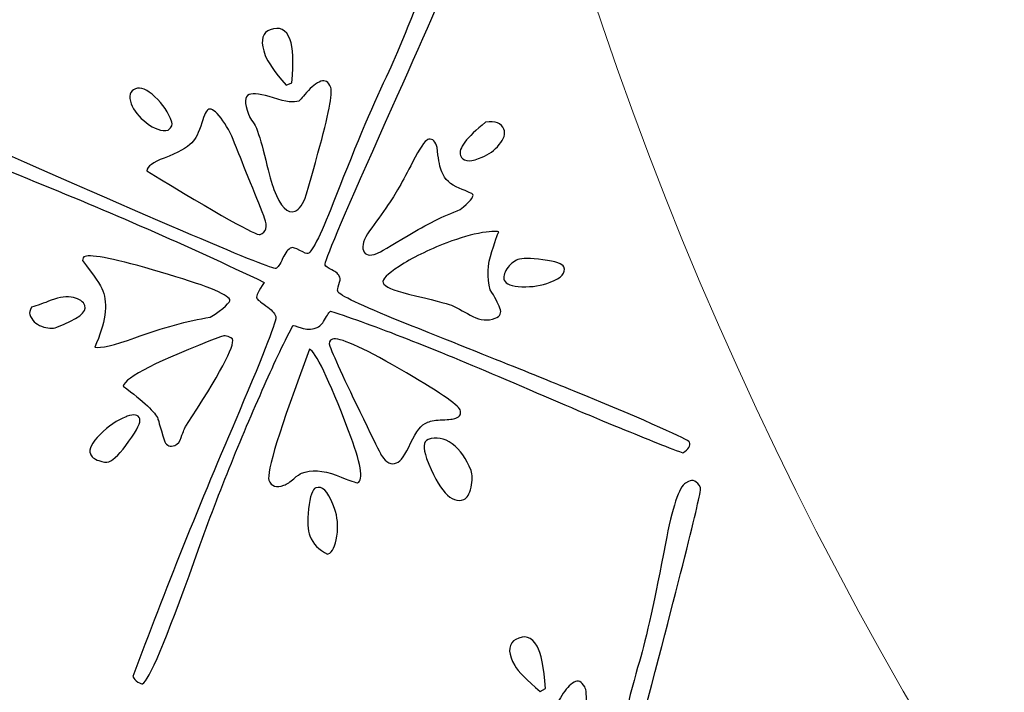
# Model space of a CAD drawing. Header units: millimetres. Extents: x -252 to 241, y -136 to 236.
# Tile 11 of 70: x -187.14 to -181.35, y -22.27 to -18.31. Entities that reach past the tile are written whole.
import ezdxf

# ---------------------------------------------------------------- set-up
doc = ezdxf.new("R2010")
doc.units = ezdxf.units.MM
doc.header["$MEASUREMENT"] = 0
doc.layers.add('Layer 1', color=7, linetype='Continuous')

msp = doc.modelspace()

# ---------------------------------------------------------------- linework, layer by layer
at = {"layer": 'Layer 1', "color": 3, "lineweight": 9}
for points, knots in [([(-73.4539, -53.3216), (-73.4539, -53.3216), (-73.4539, -56.715), (-73.4539, -56.715), (-73.4539, -56.715), (-80.2408, -56.715), (-80.2408, -56.715), (-80.2408, -56.715), (-80.2408, -53.3368), (-80.2408, -53.3368), (-80.2408, -53.3368), (-83.4412, -53.3368), (-83.4412, -53.3368), (-83.4412, -53.3368), (-83.4412, -56.715), (-83.4412, -56.715), (-83.4412, -56.715), (-87.0284, -56.715), (-87.0284, -56.715), (-87.0284, -56.715), (-87.0284, -53.3368), (-87.0284, -53.3368), (-87.0284, -53.3368), (-90.2288, -53.3368), (-90.2288, -53.3368), (-90.2288, -53.3368), (-90.2288, -56.715), (-90.2288, -56.715), (-90.2288, -56.715), (-93.8153, -56.715), (-93.8153, -56.715), (-93.8153, -56.715), (-93.8153, -53.3368), (-93.8153, -53.3368), (-93.8153, -53.3368), (-154.1665, -53.3368), (-154.1665, -53.3368), (-154.1665, -53.3368), (-154.1666, -56.715), (-154.1666, -56.715), (-154.1666, -56.715), (-157.7539, -56.715), (-157.7539, -56.715), (-157.7539, -56.715), (-157.7539, -53.3368), (-157.7539, -53.3368), (-157.7539, -53.3368), (-160.9543, -53.3368), (-160.9543, -53.3368), (-160.9543, -53.3368), (-160.9543, -56.715), (-160.9543, -56.715), (-160.9543, -56.715), (-164.5408, -56.715), (-164.5408, -56.715), (-164.5408, -56.715), (-164.5408, -53.3368), (-164.5408, -53.3368), (-164.5408, -53.3368), (-167.7412, -53.3368), (-167.7412, -53.3368), (-167.7412, -53.3368), (-167.7412, -56.715), (-167.7412, -56.715), (-167.7412, -56.715), (-171.3285, -56.715), (-171.3285, -56.715), (-171.3285, -56.715), (-171.3285, -53.3368), (-171.3285, -53.3368), (-171.3285, -53.3368), (-231.6645, -53.3368), (-231.6645, -53.3368), (-231.6645, -53.3368), (-231.6645, -56.715), (-231.6645, -56.715), (-231.6645, -56.715), (-235.2662, -56.715), (-235.2662, -56.715), (-235.2662, -56.715), (-235.2662, -53.3368), (-235.2662, -53.3368), (-235.2662, -53.3368), (-238.4666, -53.3368), (-238.4666, -53.3368), (-238.4666, -53.3368), (-238.4666, -56.715), (-238.4666, -56.715), (-238.4666, -56.715), (-242.0534, -56.715), (-242.0534, -56.715), (-242.0534, -56.715), (-242.0534, -53.3368), (-242.0534, -53.3368), (-242.0534, -53.3368), (-245.2538, -53.3368), (-245.2538, -53.3368), (-245.2538, -53.3368), (-245.2538, -56.715), (-245.2538, -56.715), (-245.2538, -56.715), (-252.0411, -56.715), (-252.0411, -56.715), (-252.0411, -56.715), (-252.0412, -53.3216), (-252.0412, -53.3216), (-252.0412, -53.3216), (-248.663, -53.3216), (-248.663, -53.3216), (-248.663, -53.3216), (-248.663, -50.1203), (-248.663, -50.1203), (-248.663, -50.1203), (-252.0412, -50.1203), (-252.0412, -50.1203), (-252.0412, -50.1203), (-252.0412, -46.5339), (-252.0412, -46.5339), (-252.0412, -46.5339), (-248.663, -46.5339), (-248.663, -46.5339), (-248.663, -46.5339), (-248.663, -43.3335), (-248.663, -43.3335), (-248.663, -43.3335), (-252.0412, -43.3335), (-252.0412, -43.3335), (-252.0412, -43.3335), (-252.0412, -39.747), (-252.0412, -39.747), (-252.0412, -39.747), (-248.663, -39.747), (-248.663, -39.747), (-248.663, -39.747), (-248.663, 17.2489), (-248.663, 17.2489), (-248.663, 17.2489), (-252.0412, 17.2489), (-252.0412, 17.2489), (-252.0412, 17.2489), (-252.0412, 20.8354), (-252.0412, 20.8354), (-252.0412, 20.8354), (-248.663, 20.8354), (-248.663, 20.8354), (-248.663, 20.8354), (-248.663, 24.0366), (-248.663, 24.0366), (-248.663, 24.0366), (-252.0412, 24.0366), (-252.0412, 24.0366), (-252.0412, 24.0366), (-252.0412, 27.6231), (-252.0412, 27.6231), (-252.0412, 27.6231), (-248.663, 27.6231), (-248.663, 27.6231), (-248.663, 27.6231), (-248.663, 30.8235), (-248.663, 30.8235), (-248.663, 30.8235), (-252.0412, 30.8235), (-252.0412, 30.8235), (-252.0412, 30.8235), (-252.0412, 34.217), (-252.0412, 34.217), (-252.0412, 34.217), (-245.2539, 34.217), (-245.2539, 34.217), (-245.2539, 34.217), (-245.2538, 30.8388), (-245.2538, 30.8388), (-245.2538, 30.8388), (-242.0534, 30.8388), (-242.0534, 30.8388), (-242.0534, 30.8388), (-242.0534, 34.217), (-242.0534, 34.217), (-242.0534, 34.217), (-238.4666, 34.217), (-238.4666, 34.217), (-238.4666, 34.217), (-238.4666, 30.8388), (-238.4666, 30.8388), (-238.4666, 30.8388), (-235.2662, 30.8388), (-235.2662, 30.8388), (-235.2662, 30.8388), (-235.2662, 34.217), (-235.2662, 34.217), (-235.2662, 34.217), (-231.6645, 34.217), (-231.6645, 34.217), (-231.6645, 34.217), (-231.6645, 30.8388), (-231.6645, 30.8388), (-231.6645, 30.8388), (-171.1346, 30.8388), (-171.1346, 30.8388), (-171.1346, 30.8388), (-171.1346, 34.217), (-171.1346, 34.217), (-171.1346, 34.217), (-167.7412, 34.217), (-167.7412, 34.217), (-167.7412, 34.217), (-167.7412, 30.8388), (-167.7412, 30.8388), (-167.7412, 30.8388), (-164.5408, 30.8388), (-164.5408, 30.8388), (-164.5408, 30.8388), (-164.5408, 34.217), (-164.5408, 34.217), (-164.5408, 34.217), (-160.9543, 34.217), (-160.9543, 34.217), (-160.9543, 34.217), (-160.9543, 30.8388), (-160.9543, 30.8388), (-160.9543, 30.8388), (-157.7539, 30.8388), (-157.7539, 30.8388), (-157.7539, 30.8388), (-157.7539, 34.217), (-157.7539, 34.217), (-157.7539, 34.217), (-154.1666, 34.217), (-154.1666, 34.217), (-154.1666, 34.217), (-154.1666, 30.8388), (-154.1666, 30.8388), (-154.1666, 30.8388), (-93.8154, 30.8388), (-93.8154, 30.8388), (-93.8154, 30.8388), (-93.8153, 34.217), (-93.8153, 34.217), (-93.8153, 34.217), (-90.2288, 34.217), (-90.2288, 34.217), (-90.2288, 34.217), (-90.2288, 30.8388), (-90.2288, 30.8388), (-90.2288, 30.8388), (-87.0284, 30.8388), (-87.0284, 30.8388), (-87.0284, 30.8388), (-87.0284, 34.217), (-87.0284, 34.217), (-87.0284, 34.217), (-83.4412, 34.217), (-83.4412, 34.217), (-83.4412, 34.217), (-83.4412, 30.8388), (-83.4412, 30.8388), (-83.4412, 30.8388), (-80.2408, 30.8388), (-80.2408, 30.8388), (-80.2408, 30.8388), (-80.2408, 34.217), (-80.2408, 34.217), (-80.2408, 34.217), (-73.4539, 34.217), (-73.4539, 34.217), (-73.4539, 34.217), (-73.4539, 30.8235), (-73.4539, 30.8235), (-73.4539, 30.8235), (-76.8321, 30.8235), (-76.8321, 30.8235), (-76.8321, 30.8235), (-76.8321, 27.6231), (-76.8321, 27.6231), (-76.8321, 27.6231), (-73.4539, 27.6231), (-73.4539, 27.6231), (-73.4539, 27.6231), (-73.4539, 24.0366), (-73.4539, 24.0366), (-73.4539, 24.0366), (-76.8321, 24.0366), (-76.8321, 24.0366), (-76.8321, 24.0366), (-76.8321, 20.8354), (-76.8321, 20.8354), (-76.8321, 20.8354), (-73.4539, 20.8354), (-73.4539, 20.8354), (-73.4539, 20.8354), (-73.4539, 17.2489), (-73.4539, 17.2489), (-73.4539, 17.2489), (-76.8321, 17.2489), (-76.8321, 17.2489), (-76.8321, 17.2489), (-76.8321, -39.747), (-76.8321, -39.747), (-76.8321, -39.747), (-73.4539, -39.747), (-73.4539, -39.747), (-73.4539, -39.747), (-73.4539, -43.3335), (-73.4539, -43.3335), (-73.4539, -43.3335), (-76.8321, -43.3335), (-76.8321, -43.3335), (-76.8321, -43.3335), (-76.8321, -46.5339), (-76.8321, -46.5339), (-76.8321, -46.5339), (-73.4539, -46.5339), (-73.4539, -46.5339), (-73.4539, -46.5339), (-73.4539, -50.1203), (-73.4539, -50.1203), (-73.4539, -50.1203), (-76.8321, -50.1203), (-76.8321, -50.1203), (-76.8321, -50.1203), (-76.8321, -53.3216), (-76.8321, -53.3216), (-76.8321, -53.3216), (-73.4539, -53.3216), (-73.4539, -53.3216)], [0, 0, 0, 0, 0.009259, 0.009259, 0.009259, 0.018519, 0.018519, 0.018519, 0.027778, 0.027778, 0.027778, 0.037037, 0.037037, 0.037037, 0.046296, 0.046296, 0.046296, 0.055556, 0.055556, 0.055556, 0.064815, 0.064815, 0.064815, 0.074074, 0.074074, 0.074074, 0.083333, 0.083333, 0.083333, 0.092593, 0.092593, 0.092593, 0.101852, 0.101852, 0.101852, 0.111111, 0.111111, 0.111111, 0.12037, 0.12037, 0.12037, 0.12963, 0.12963, 0.12963, 0.138889, 0.138889, 0.138889, 0.148148, 0.148148, 0.148148, 0.157407, 0.157407, 0.157407, 0.166667, 0.166667, 0.166667, 0.175926, 0.175926, 0.175926, 0.185185, 0.185185, 0.185185, 0.194444, 0.194444, 0.194444, 0.203704, 0.203704, 0.203704, 0.212963, 0.212963, 0.212963, 0.222222, 0.222222, 0.222222, 0.231481, 0.231481, 0.231481, 0.240741, 0.240741, 0.240741, 0.25, 0.25, 0.25, 0.259259, 0.259259, 0.259259, 0.268519, 0.268519, 0.268519, 0.277778, 0.277778, 0.277778, 0.287037, 0.287037, 0.287037, 0.296296, 0.296296, 0.296296, 0.305556, 0.305556, 0.305556, 0.314815, 0.314815, 0.314815, 0.324074, 0.324074, 0.324074, 0.333333, 0.333333, 0.333333, 0.342593, 0.342593, 0.342593, 0.351852, 0.351852, 0.351852, 0.361111, 0.361111, 0.361111, 0.37037, 0.37037, 0.37037, 0.37963, 0.37963, 0.37963, 0.388889, 0.388889, 0.388889, 0.398148, 0.398148, 0.398148, 0.407407, 0.407407, 0.407407, 0.416667, 0.416667, 0.416667, 0.425926, 0.425926, 0.425926, 0.435185, 0.435185, 0.435185, 0.444444, 0.444444, 0.444444, 0.453704, 0.453704, 0.453704, 0.462963, 0.462963, 0.462963, 0.472222, 0.472222, 0.472222, 0.481481, 0.481481, 0.481481, 0.490741, 0.490741, 0.490741, 0.5, 0.5, 0.5, 0.509259, 0.509259, 0.509259, 0.518519, 0.518519, 0.518519, 0.527778, 0.527778, 0.527778, 0.537037, 0.537037, 0.537037, 0.546296, 0.546296, 0.546296, 0.555556, 0.555556, 0.555556, 0.564815, 0.564815, 0.564815, 0.574074, 0.574074, 0.574074, 0.583333, 0.583333, 0.583333, 0.592593, 0.592593, 0.592593, 0.601852, 0.601852, 0.601852, 0.611111, 0.611111, 0.611111, 0.62037, 0.62037, 0.62037, 0.62963, 0.62963, 0.62963, 0.638889, 0.638889, 0.638889, 0.648148, 0.648148, 0.648148, 0.657407, 0.657407, 0.657407, 0.666667, 0.666667, 0.666667, 0.675926, 0.675926, 0.675926, 0.685185, 0.685185, 0.685185, 0.694444, 0.694444, 0.694444, 0.703704, 0.703704, 0.703704, 0.712963, 0.712963, 0.712963, 0.722222, 0.722222, 0.722222, 0.731481, 0.731481, 0.731481, 0.740741, 0.740741, 0.740741, 0.75, 0.75, 0.75, 0.759259, 0.759259, 0.759259, 0.768519, 0.768519, 0.768519, 0.777778, 0.777778, 0.777778, 0.787037, 0.787037, 0.787037, 0.796296, 0.796296, 0.796296, 0.805556, 0.805556, 0.805556, 0.814815, 0.814815, 0.814815, 0.824074, 0.824074, 0.824074, 0.833333, 0.833333, 0.833333, 0.842593, 0.842593, 0.842593, 0.851852, 0.851852, 0.851852, 0.861111, 0.861111, 0.861111, 0.87037, 0.87037, 0.87037, 0.87963, 0.87963, 0.87963, 0.888889, 0.888889, 0.888889, 0.898148, 0.898148, 0.898148, 0.907407, 0.907407, 0.907407, 0.916667, 0.916667, 0.916667, 0.925926, 0.925926, 0.925926, 0.935185, 0.935185, 0.935185, 0.944444, 0.944444, 0.944444, 0.953704, 0.953704, 0.953704, 0.962963, 0.962963, 0.962963, 0.972222, 0.972222, 0.972222, 0.981481, 0.981481, 0.981481, 0.990741, 0.990741, 0.990741, 1, 1, 1, 1]), ([(-184.8769, -11.249), (-184.8769, 0.965), (-174.9616, 10.8812), (-162.7476, 10.8812), (-150.5336, 10.8812), (-140.6174, 0.965), (-140.6174, -11.249), (-140.6174, -23.4622), (-150.5336, -33.3783), (-162.7476, -33.3783), (-174.9616, -33.3783), (-184.8769, -23.4621), (-184.8769, -11.249)], [0, 0, 0, 0, 0.25, 0.25, 0.25, 0.5, 0.5, 0.5, 0.75, 0.75, 0.75, 1, 1, 1, 1])]:
    msp.add_open_spline(points, degree=3, knots=knots, dxfattribs=at)
at = {"layer": 'Layer 1', "color": 5}
for points, knots in [([(-184.5136, -17.6189), (-184.4859, -17.6083), (-184.4638, -17.6234), (-184.4478, -17.6654), (-184.4418, -17.6812), (-184.634, -18.1245), (-185.0226, -18.9955), (-185.242, -19.4863), (-185.3489, -19.7402), (-185.3428, -19.756), (-185.3401, -19.7631), (-185.3265, -19.7724), (-185.3022, -19.784), (-185.2778, -19.7955), (-185.2625, -19.8096), (-185.2561, -19.8262), (-185.2528, -19.8349), (-185.2543, -19.85), (-185.2612, -19.8698), (-185.2681, -19.8897), (-185.2705, -19.9024), (-185.2678, -19.9095), (-185.259, -19.9324), (-185.1345, -19.9927), (-184.894, -20.0884), (-184.3106, -20.3222), (-183.9713, -20.4581), (-183.8778, -20.4967), (-183.4322, -20.6808), (-183.2065, -20.7803), (-183.2002, -20.7969), (-183.1923, -20.8175), (-183.2051, -20.8387), (-183.2398, -20.8592), (-183.4329, -20.788), (-183.7805, -20.6444), (-184.2801, -20.4284), (-184.7105, -20.2439), (-185.0537, -20.1095), (-185.3106, -20.0256), (-185.3168, -20.0307), (-185.3284, -20.0478), (-185.3466, -20.0783), (-185.3584, -20.1019), (-185.3752, -20.1173), (-185.3958, -20.1252), (-185.4235, -20.1358), (-185.4524, -20.136), (-185.4829, -20.125), (-185.5134, -20.114), (-185.5297, -20.1093), (-185.532, -20.1102), (-185.5899, -20.2221), (-185.65, -20.3493), (-185.7116, -20.4916), (-185.8543, -20.8108), (-185.9882, -21.1457), (-186.112, -21.4976), (-186.2778, -21.9625), (-186.3792, -22.2025), (-186.4163, -22.2167), (-186.421, -22.2185), (-186.4303, -22.2157), (-186.4435, -22.2072), (-186.4575, -22.199), (-186.4671, -22.1881), (-186.4722, -22.1747), (-186.2863, -21.6722), (-186.0778, -21.1529), (-185.8466, -20.6149), (-185.6963, -20.2611), (-185.6251, -20.0752), (-185.632, -20.057), (-185.639, -20.0388), (-185.6589, -20.0174), (-185.6913, -19.9944), (-185.7237, -19.9714), (-185.742, -19.9567), (-185.7447, -19.9495), (-185.7492, -19.9376), (-185.734, -19.9064), (-185.7002, -19.8573), (-186.1526, -19.6414), (-186.6164, -19.438), (-187.0918, -19.2472), (-187.4104, -19.1179), (-187.5733, -19.0451), (-187.5797, -19.0285), (-187.5885, -19.0056), (-187.5788, -18.981), (-187.5526, -18.9547), (-186.2957, -19.5112), (-185.6557, -19.7841), (-185.6328, -19.7754), (-185.6209, -19.7709), (-185.6076, -19.7513), (-185.592, -19.7163), (-185.5764, -19.6813), (-185.5591, -19.6602), (-185.5409, -19.6532), (-185.5338, -19.6505), (-185.5172, -19.6559), (-185.4911, -19.6695), (-185.464, -19.6836), (-185.449, -19.6896), (-185.4442, -19.6878), (-185.4165, -19.6772), (-185.3616, -19.5647), (-185.2793, -19.351), (-185.1551, -19.0334), (-185.051, -18.7888), (-184.9686, -18.6177), (-184.906, -18.485), (-184.8177, -18.2654), (-184.7051, -17.9577), (-184.6304, -17.7524), (-184.5722, -17.6413), (-184.5311, -17.6256), (-184.5311, -17.6256), (-184.5136, -17.6189), (-184.5136, -17.6189)], [0, 0, 0, 0, 0.025, 0.025, 0.025, 0.05, 0.05, 0.05, 0.075, 0.075, 0.075, 0.1, 0.1, 0.1, 0.125, 0.125, 0.125, 0.15, 0.15, 0.15, 0.175, 0.175, 0.175, 0.2, 0.2, 0.2, 0.225, 0.225, 0.225, 0.25, 0.25, 0.25, 0.275, 0.275, 0.275, 0.3, 0.3, 0.3, 0.325, 0.325, 0.325, 0.35, 0.35, 0.35, 0.375, 0.375, 0.375, 0.4, 0.4, 0.4, 0.425, 0.425, 0.425, 0.45, 0.45, 0.45, 0.475, 0.475, 0.475, 0.5, 0.5, 0.5, 0.525, 0.525, 0.525, 0.55, 0.55, 0.55, 0.575, 0.575, 0.575, 0.6, 0.6, 0.6, 0.625, 0.625, 0.625, 0.65, 0.65, 0.65, 0.675, 0.675, 0.675, 0.7, 0.7, 0.7, 0.725, 0.725, 0.725, 0.75, 0.75, 0.75, 0.775, 0.775, 0.775, 0.8, 0.8, 0.8, 0.825, 0.825, 0.825, 0.85, 0.85, 0.85, 0.875, 0.875, 0.875, 0.9, 0.9, 0.9, 0.925, 0.925, 0.925, 0.95, 0.95, 0.95, 0.975, 0.975, 0.975, 1, 1, 1, 1]), ([(-185.6652, -18.3718), (-185.6098, -18.3506), (-185.5707, -18.3701), (-185.5477, -18.4302), (-185.5308, -18.4745), (-185.5277, -18.5585), (-185.5375, -18.6846), (-185.5375, -18.6846), (-185.5723, -18.6979), (-185.5723, -18.6979), (-185.6401, -18.6178), (-185.6807, -18.559), (-185.6946, -18.5226), (-185.7221, -18.4506), (-185.717, -18.4024), (-185.6795, -18.3772), (-185.6795, -18.3772), (-185.6652, -18.3718), (-185.6652, -18.3718)], [0, 0, 0, 0, 0.166667, 0.166667, 0.166667, 0.333333, 0.333333, 0.333333, 0.5, 0.5, 0.5, 0.666667, 0.666667, 0.666667, 0.833333, 0.833333, 0.833333, 1, 1, 1, 1]), ([(-185.7897, -18.7529), (-185.7636, -18.7429), (-185.7156, -18.75), (-185.6452, -18.7729), (-185.5737, -18.7963), (-185.5244, -18.802), (-185.4967, -18.7914), (-185.4943, -18.7905), (-185.479, -18.7737), (-185.4509, -18.7404), (-185.4229, -18.707), (-185.3949, -18.6854), (-185.3672, -18.6749), (-185.3419, -18.6652), (-185.3226, -18.6778), (-185.3096, -18.7118), (-185.2972, -18.7442), (-185.3214, -18.8731), (-185.3843, -19.0975), (-185.4268, -19.2542), (-185.4501, -19.3357), (-185.453, -19.3422), (-185.4721, -19.3966), (-185.494, -19.4295), (-185.5193, -19.4391), (-185.5628, -19.4557), (-185.6046, -19.4128), (-185.6433, -19.3116), (-185.6566, -19.2768), (-185.6722, -19.2193), (-185.6916, -19.1379), (-185.7109, -19.0565), (-185.7292, -18.9945), (-185.7461, -18.9503), (-185.7494, -18.9416), (-185.7561, -18.9288), (-185.7675, -18.9132), (-185.7789, -18.8976), (-185.7855, -18.8874), (-185.7873, -18.8827), (-185.7873, -18.8827), (-185.7924, -18.869), (-185.7924, -18.869), (-185.8181, -18.8018), (-185.8173, -18.7634), (-185.7897, -18.7528), (-185.7897, -18.7528), (-185.7897, -18.7529), (-185.7897, -18.7529)], [0, 0, 0, 0, 0.0625, 0.0625, 0.0625, 0.125, 0.125, 0.125, 0.1875, 0.1875, 0.1875, 0.25, 0.25, 0.25, 0.3125, 0.3125, 0.3125, 0.375, 0.375, 0.375, 0.4375, 0.4375, 0.4375, 0.5, 0.5, 0.5, 0.5625, 0.5625, 0.5625, 0.625, 0.625, 0.625, 0.6875, 0.6875, 0.6875, 0.75, 0.75, 0.75, 0.8125, 0.8125, 0.8125, 0.875, 0.875, 0.875, 0.9375, 0.9375, 0.9375, 1, 1, 1, 1]), ([(-186.4563, -18.7186), (-186.427, -18.7074), (-186.3894, -18.7229), (-186.343, -18.7659), (-186.2974, -18.8092), (-186.2639, -18.8589), (-186.2428, -18.9143), (-186.2377, -18.9277), (-186.245, -18.9441), (-186.2643, -18.9624), (-186.3042, -18.9695), (-186.3469, -18.955), (-186.3921, -18.9197), (-186.4373, -18.8844), (-186.4671, -18.8468), (-186.4822, -18.8073), (-186.4997, -18.7614), (-186.4911, -18.7318), (-186.4563, -18.7185), (-186.4563, -18.7185), (-186.4563, -18.7186), (-186.4563, -18.7186)], [0, 0, 0, 0, 0.142857, 0.142857, 0.142857, 0.285714, 0.285714, 0.285714, 0.428571, 0.428571, 0.428571, 0.571429, 0.571429, 0.571429, 0.714286, 0.714286, 0.714286, 0.857143, 0.857143, 0.857143, 1, 1, 1, 1]), ([(-186.0258, -18.8395), (-186.01, -18.8335), (-185.9862, -18.8506), (-185.9544, -18.8911), (-185.9234, -18.9318), (-185.8964, -18.9813), (-185.8743, -19.039), (-185.8743, -19.039), (-185.8688, -19.0533), (-185.8688, -19.0533), (-185.8567, -19.0849), (-185.8312, -19.1468), (-185.7943, -19.2387), (-185.7569, -19.3295), (-185.726, -19.4056), (-185.703, -19.4657), (-185.703, -19.4657), (-185.6979, -19.4792), (-185.6979, -19.4792), (-185.6786, -19.5298), (-185.6879, -19.5624), (-185.7242, -19.5763), (-185.7456, -19.5845), (-185.9675, -19.459), (-186.3914, -19.2014), (-186.3877, -19.1755), (-186.3537, -19.1507), (-186.2888, -19.1259), (-186.2081, -19.0951), (-186.1534, -19.0651), (-186.1255, -19.0363), (-186.1047, -19.0148), (-186.0853, -18.9756), (-186.0671, -18.9188), (-186.0536, -18.871), (-186.04, -18.845), (-186.0258, -18.8396), (-186.0258, -18.8396), (-186.0258, -18.8395), (-186.0258, -18.8395)], [0, 0, 0, 0, 0.076923, 0.076923, 0.076923, 0.153846, 0.153846, 0.153846, 0.230769, 0.230769, 0.230769, 0.307692, 0.307692, 0.307692, 0.384615, 0.384615, 0.384615, 0.461538, 0.461538, 0.461538, 0.538462, 0.538462, 0.538462, 0.615385, 0.615385, 0.615385, 0.692308, 0.692308, 0.692308, 0.769231, 0.769231, 0.769231, 0.846154, 0.846154, 0.846154, 0.923077, 0.923077, 0.923077, 1, 1, 1, 1]), ([(-184.3987, -18.9155), (-184.3415, -18.9063), (-184.3052, -18.9206), (-184.2913, -18.9569), (-184.2813, -18.983), (-184.2907, -19.0129), (-184.3185, -19.0471), (-184.3462, -19.0813), (-184.3803, -19.1061), (-184.419, -19.1209), (-184.419, -19.1209), (-184.4404, -19.1291), (-184.4404, -19.1291), (-184.4973, -19.1509), (-184.5333, -19.1447), (-184.5463, -19.1106), (-184.5614, -19.0711), (-184.512, -19.0059), (-184.3988, -18.9155), (-184.3988, -18.9155), (-184.3987, -18.9155), (-184.3987, -18.9155)], [0, 0, 0, 0, 0.142857, 0.142857, 0.142857, 0.285714, 0.285714, 0.285714, 0.428571, 0.428571, 0.428571, 0.571429, 0.571429, 0.571429, 0.714286, 0.714286, 0.714286, 0.857143, 0.857143, 0.857143, 1, 1, 1, 1]), ([(-184.7402, -19.018), (-184.7173, -19.0092), (-184.6994, -19.0205), (-184.687, -19.0529), (-184.687, -19.0529), (-184.6831, -19.0632), (-184.6831, -19.0632), (-184.6785, -19.1249), (-184.6704, -19.1698), (-184.6599, -19.1975), (-184.6599, -19.1975), (-184.6559, -19.2078), (-184.6559, -19.2078), (-184.6393, -19.2513), (-184.6052, -19.2836), (-184.5539, -19.3039), (-184.5026, -19.3242), (-184.4756, -19.3356), (-184.4738, -19.3404), (-184.4678, -19.3562), (-184.4927, -19.3857), (-184.548, -19.4286), (-184.6469, -19.4664), (-184.7489, -19.5172), (-184.8541, -19.581), (-184.9593, -19.6448), (-185.0207, -19.681), (-185.0389, -19.6879), (-185.0808, -19.7039), (-185.1068, -19.6975), (-185.1174, -19.6699), (-185.128, -19.6422), (-185.1154, -19.6039), (-185.0809, -19.5544), (-185.0452, -19.5054), (-185.0089, -19.4535), (-184.9713, -19.4001), (-184.9332, -19.3457), (-184.8859, -19.2632), (-184.8283, -19.1506), (-184.7855, -19.0681), (-184.7561, -19.0242), (-184.7402, -19.0181), (-184.7402, -19.0181), (-184.7402, -19.018), (-184.7402, -19.018)], [0, 0, 0, 0, 0.066667, 0.066667, 0.066667, 0.133333, 0.133333, 0.133333, 0.2, 0.2, 0.2, 0.266667, 0.266667, 0.266667, 0.333333, 0.333333, 0.333333, 0.4, 0.4, 0.4, 0.466667, 0.466667, 0.466667, 0.533333, 0.533333, 0.533333, 0.6, 0.6, 0.6, 0.666667, 0.666667, 0.666667, 0.733333, 0.733333, 0.733333, 0.8, 0.8, 0.8, 0.866667, 0.866667, 0.866667, 0.933333, 0.933333, 0.933333, 1, 1, 1, 1]), ([(-184.6271, -19.6246), (-184.5488, -19.5947), (-184.4792, -19.5753), (-184.418, -19.5646), (-184.3573, -19.555), (-184.3249, -19.5544), (-184.3213, -19.5639), (-184.3231, -19.5592), (-184.3371, -19.5962), (-184.3623, -19.6748), (-184.3876, -19.7533), (-184.3908, -19.828), (-184.3713, -19.9003), (-184.3443, -19.9425), (-184.3258, -19.979), (-184.3143, -20.009), (-184.3037, -20.0367), (-184.3125, -20.0564), (-184.3426, -20.0678), (-184.3869, -20.0847), (-184.4299, -20.0812), (-184.4733, -20.0579), (-184.5167, -20.0346), (-184.5586, -20.0126), (-184.5987, -19.9907), (-184.6286, -19.9813), (-184.7132, -19.9592), (-184.8529, -19.9256), (-184.9436, -19.9041), (-184.9928, -19.8821), (-185.0016, -19.8592), (-185.0086, -19.841), (-184.9772, -19.8091), (-184.9077, -19.7635), (-184.8316, -19.7136), (-184.738, -19.6669), (-184.6272, -19.6246), (-184.6272, -19.6246), (-184.6271, -19.6246), (-184.6271, -19.6246)], [0, 0, 0, 0, 0.076923, 0.076923, 0.076923, 0.153846, 0.153846, 0.153846, 0.230769, 0.230769, 0.230769, 0.307692, 0.307692, 0.307692, 0.384615, 0.384615, 0.384615, 0.461538, 0.461538, 0.461538, 0.538462, 0.538462, 0.538462, 0.615385, 0.615385, 0.615385, 0.692308, 0.692308, 0.692308, 0.769231, 0.769231, 0.769231, 0.846154, 0.846154, 0.846154, 0.923077, 0.923077, 0.923077, 1, 1, 1, 1]), ([(-186.7539, -19.7043), (-186.7175, -19.6904), (-186.5691, -19.7207), (-186.3106, -19.7968), (-186.0517, -19.8719), (-185.9159, -19.926), (-185.9035, -19.9584), (-185.8975, -19.9742), (-185.9359, -20.0088), (-186.0188, -20.0623), (-186.1506, -20.0828), (-186.2981, -20.1237), (-186.4603, -20.183), (-186.583, -20.2272), (-186.6621, -20.2456), (-186.6967, -20.238), (-186.6345, -20.0973), (-186.6186, -19.987), (-186.6495, -19.9063), (-186.6619, -19.8739), (-186.7017, -19.8148), (-186.7679, -19.7295), (-186.7685, -19.7161), (-186.7635, -19.7079), (-186.754, -19.7042), (-186.754, -19.7042), (-186.7539, -19.7043), (-186.7539, -19.7043)], [0, 0, 0, 0, 0.111111, 0.111111, 0.111111, 0.222222, 0.222222, 0.222222, 0.333333, 0.333333, 0.333333, 0.444444, 0.444444, 0.444444, 0.555556, 0.555556, 0.555556, 0.666667, 0.666667, 0.666667, 0.777778, 0.777778, 0.777778, 0.888889, 0.888889, 0.888889, 1, 1, 1, 1]), ([(-184.2088, -19.723), (-184.1859, -19.7142), (-184.1368, -19.7145), (-184.0616, -19.7239), (-183.9869, -19.7343), (-183.9456, -19.7475), (-183.9384, -19.7665), (-183.9251, -19.8013), (-183.9528, -19.8309), (-184.0192, -19.8563), (-184.0698, -19.8756), (-184.1252, -19.885), (-184.1858, -19.8828), (-184.2457, -19.8803), (-184.2802, -19.8681), (-184.2893, -19.8444), (-184.2963, -19.8262), (-184.2913, -19.8035), (-184.2732, -19.7775), (-184.2561, -19.751), (-184.2341, -19.7327), (-184.2088, -19.723)], [0, 0, 0, 0, 0.142857, 0.142857, 0.142857, 0.285714, 0.285714, 0.285714, 0.428571, 0.428571, 0.428571, 0.571429, 0.571429, 0.571429, 0.714286, 0.714286, 0.714286, 0.857143, 0.857143, 0.857143, 1, 1, 1, 1]), ([(-187.0684, -20.0031), (-187.0351, -19.9931), (-186.9968, -19.9794), (-186.9525, -19.9624), (-186.9019, -19.9431), (-186.8584, -19.9382), (-186.8219, -19.946), (-186.7859, -19.9549), (-186.7635, -19.9708), (-186.7547, -19.9937), (-186.7405, -20.0309), (-186.7952, -20.0726), (-186.9202, -20.1204), (-186.9455, -20.1301), (-186.975, -20.1287), (-187.0091, -20.1154), (-187.0432, -20.1021), (-187.0664, -20.0793), (-187.0788, -20.0469), (-187.0824, -20.0374), (-187.0791, -20.0225), (-187.0684, -20.003), (-187.0684, -20.003), (-187.0684, -20.0031), (-187.0684, -20.0031)], [0, 0, 0, 0, 0.125, 0.125, 0.125, 0.25, 0.25, 0.25, 0.375, 0.375, 0.375, 0.5, 0.5, 0.5, 0.625, 0.625, 0.625, 0.75, 0.75, 0.75, 0.875, 0.875, 0.875, 1, 1, 1, 1]), ([(-185.9512, -20.1752), (-185.933, -20.1682), (-185.9114, -20.1727), (-185.8868, -20.1896), (-185.8717, -20.2291), (-185.9632, -20.4001), (-186.1617, -20.7035), (-186.167, -20.711), (-186.176, -20.7325), (-186.1883, -20.769), (-186.1953, -20.7934), (-186.2078, -20.8082), (-186.2268, -20.8154), (-186.2521, -20.8251), (-186.272, -20.8182), (-186.2856, -20.7944), (-186.3162, -20.6955), (-186.3276, -20.6537), (-186.3216, -20.6695), (-186.3216, -20.6695), (-186.3255, -20.659), (-186.3255, -20.659), (-186.3397, -20.6218), (-186.4076, -20.558), (-186.5303, -20.4672), (-186.516, -20.4146), (-186.3253, -20.3181), (-185.9584, -20.1779), (-185.9584, -20.1779), (-185.9512, -20.1752), (-185.9512, -20.1752)], [0, 0, 0, 0, 0.1, 0.1, 0.1, 0.2, 0.2, 0.2, 0.3, 0.3, 0.3, 0.4, 0.4, 0.4, 0.5, 0.5, 0.5, 0.6, 0.6, 0.6, 0.7, 0.7, 0.7, 0.8, 0.8, 0.8, 0.9, 0.9, 0.9, 1, 1, 1, 1]), ([(-185.2988, -20.1913), (-185.2624, -20.1774), (-185.1308, -20.2349), (-184.9051, -20.3653), (-184.6791, -20.4965), (-184.5607, -20.5763), (-184.5492, -20.6063), (-184.5404, -20.6292), (-184.5486, -20.6459), (-184.5739, -20.6556), (-184.5881, -20.661), (-184.614, -20.6646), (-184.6517, -20.6654), (-184.6895, -20.6662), (-184.7192, -20.6713), (-184.7398, -20.6791), (-184.7398, -20.6791), (-184.743, -20.6803), (-184.743, -20.6803), (-184.7754, -20.6927), (-184.808, -20.7332), (-184.8395, -20.8024), (-184.8711, -20.8716), (-184.8989, -20.9103), (-184.9218, -20.9191), (-184.9542, -20.9315), (-184.9833, -20.9172), (-185.0094, -20.8773), (-185.0137, -20.8708), (-185.0427, -20.8139), (-185.0954, -20.7044), (-185.2154, -20.4593), (-185.2881, -20.3022), (-185.3147, -20.2326), (-185.3226, -20.212), (-185.3178, -20.1984), (-185.2988, -20.1912), (-185.2988, -20.1912), (-185.2988, -20.1913), (-185.2988, -20.1913)], [0, 0, 0, 0, 0.076923, 0.076923, 0.076923, 0.153846, 0.153846, 0.153846, 0.230769, 0.230769, 0.230769, 0.307692, 0.307692, 0.307692, 0.384615, 0.384615, 0.384615, 0.461538, 0.461538, 0.461538, 0.538462, 0.538462, 0.538462, 0.615385, 0.615385, 0.615385, 0.692308, 0.692308, 0.692308, 0.769231, 0.769231, 0.769231, 0.846154, 0.846154, 0.846154, 0.923077, 0.923077, 0.923077, 1, 1, 1, 1]), ([(-185.4347, -20.2506), (-185.3989, -20.2614), (-185.3225, -20.4207), (-185.2043, -20.73), (-185.1321, -20.919), (-185.114, -21.0209), (-185.1511, -21.0351), (-185.1558, -21.0369), (-185.1978, -21.0221), (-185.2765, -20.9915), (-185.3553, -20.9609), (-185.4238, -20.9572), (-185.4815, -20.9792), (-185.491, -20.9828), (-185.5061, -20.9931), (-185.5262, -21.0117), (-185.5471, -21.0306), (-185.5666, -21.0435), (-185.5848, -21.0504), (-185.6291, -21.0673), (-185.6585, -21.0568), (-185.6724, -21.0204), (-185.6893, -20.9761), (-185.6096, -20.7199), (-185.4346, -20.2506), (-185.4346, -20.2506), (-185.4347, -20.2506), (-185.4347, -20.2506)], [0, 0, 0, 0, 0.111111, 0.111111, 0.111111, 0.222222, 0.222222, 0.222222, 0.333333, 0.333333, 0.333333, 0.444444, 0.444444, 0.444444, 0.555556, 0.555556, 0.555556, 0.666667, 0.666667, 0.666667, 0.777778, 0.777778, 0.777778, 0.888889, 0.888889, 0.888889, 1, 1, 1, 1]), ([(-186.506, -20.6446), (-186.4665, -20.6295), (-186.4418, -20.6346), (-186.4322, -20.6599), (-186.4252, -20.6781), (-186.4464, -20.7224), (-186.4954, -20.791), (-186.5441, -20.8604), (-186.5842, -20.9002), (-186.6142, -20.9117), (-186.6276, -20.9168), (-186.6476, -20.9145), (-186.6737, -20.9054), (-186.7001, -20.8956), (-186.716, -20.8826), (-186.7223, -20.866), (-186.7329, -20.8383), (-186.7139, -20.8002), (-186.6657, -20.751), (-186.6164, -20.7022), (-186.5661, -20.6676), (-186.5124, -20.6471), (-186.5124, -20.6471), (-186.506, -20.6446), (-186.506, -20.6446)], [0, 0, 0, 0, 0.125, 0.125, 0.125, 0.25, 0.25, 0.25, 0.375, 0.375, 0.375, 0.5, 0.5, 0.5, 0.625, 0.625, 0.625, 0.75, 0.75, 0.75, 0.875, 0.875, 0.875, 1, 1, 1, 1]), ([(-184.7361, -20.7812), (-184.6902, -20.7637), (-184.6435, -20.7721), (-184.5959, -20.8065), (-184.548, -20.8417), (-184.5109, -20.8937), (-184.4846, -20.9625), (-184.4749, -20.9878), (-184.4748, -21.0213), (-184.4846, -21.0622), (-184.4939, -21.102), (-184.5081, -21.1265), (-184.5263, -21.1334), (-184.6006, -21.1618), (-184.6733, -21.0808), (-184.7455, -20.8918), (-184.7694, -20.8293), (-184.7661, -20.7927), (-184.7361, -20.7812)], [0, 0, 0, 0, 0.166667, 0.166667, 0.166667, 0.333333, 0.333333, 0.333333, 0.5, 0.5, 0.5, 0.666667, 0.666667, 0.666667, 0.833333, 0.833333, 0.833333, 1, 1, 1, 1]), ([(-183.2067, -21.0279), (-183.1811, -21.013), (-183.1576, -21.0248), (-183.135, -21.0636), (-183.1265, -21.0782), (-183.2436, -21.547), (-183.4872, -22.4685), (-183.6246, -22.9883), (-183.6892, -23.256), (-183.6807, -23.2707), (-183.6769, -23.2773), (-183.662, -23.2843), (-183.6357, -23.2925), (-183.6098, -23.3), (-183.5924, -23.3114), (-183.5839, -23.326), (-183.5788, -23.3348), (-183.5783, -23.3492), (-183.5819, -23.3699), (-183.5855, -23.3906), (-183.5854, -23.4043), (-183.5816, -23.4109), (-183.5693, -23.4321), (-183.437, -23.4708), (-183.185, -23.5269), (-182.5704, -23.664), (-182.2144, -23.7438), (-182.1155, -23.7656), (-181.646, -23.8755), (-181.4068, -23.9381), (-181.3983, -23.9527), (-181.3868, -23.9725), (-181.3964, -23.9947), (-181.427, -24.0213), (-181.6302, -23.9818), (-181.9957, -23.8957), (-182.5243, -23.7634), (-182.978, -23.6503), (-183.3392, -23.5734), (-183.6062, -23.5319), (-183.6108, -23.5375), (-183.6198, -23.5574), (-183.6321, -23.5901), (-183.6404, -23.6145), (-183.6545, -23.6325), (-183.6735, -23.6436), (-183.6991, -23.6585), (-183.7276, -23.6633), (-183.7602, -23.6578), (-183.7921, -23.6519), (-183.8089, -23.6499), (-183.8111, -23.6512), (-183.8494, -23.7705), (-183.8883, -23.9057), (-183.9258, -24.0568), (-184.0156, -24.3941), (-184.0934, -24.7469), (-184.16, -25.1139), (-184.2483, -25.6002), (-184.3101, -25.8526), (-184.3437, -25.8722), (-184.3481, -25.8748), (-184.3577, -25.8735), (-184.3728, -25.8676), (-184.3868, -25.862), (-184.398, -25.8529), (-184.4057, -25.8397), (-184.3028, -25.3145), (-184.1811, -24.7677), (-184.0403, -24.1999), (-183.9486, -23.8272), (-183.9075, -23.6319), (-183.9177, -23.6143), (-183.9275, -23.5975), (-183.9502, -23.5803), (-183.987, -23.5625), (-184.0226, -23.545), (-184.0424, -23.533), (-184.0462, -23.5264), (-184.0526, -23.5154), (-184.0429, -23.4833), (-184.0171, -23.4282), (-184.4991, -23.2884), (-184.9897, -23.1624), (-185.4889, -23.0503), (-185.8242, -22.9741), (-185.9967, -22.9285), (-186.0052, -22.9138), (-186.0175, -22.8926), (-186.0131, -22.8665), (-185.9904, -22.8366), (-184.6607, -23.1825), (-183.9846, -23.3495), (-183.9634, -23.3371), (-183.9524, -23.3307), (-183.9424, -23.3092), (-183.9326, -23.2722), (-183.9228, -23.2352), (-183.9091, -23.2115), (-183.8923, -23.2017), (-183.8857, -23.1979), (-183.8685, -23.2006), (-183.8406, -23.2098), (-183.8127, -23.219), (-183.7962, -23.2222), (-183.7918, -23.2196), (-183.7662, -23.2047), (-183.7297, -23.0855), (-183.6833, -22.8606), (-183.6114, -22.5279), (-183.5489, -22.2701), (-183.4949, -22.0868), (-183.4541, -21.9465), (-183.4028, -21.7148), (-183.342, -21.3934), (-183.3006, -21.1783), (-183.2619, -21.0598), (-183.2231, -21.0372), (-183.2231, -21.0372), (-183.2067, -21.0279), (-183.2067, -21.0279)], [0, 0, 0, 0, 0.025, 0.025, 0.025, 0.05, 0.05, 0.05, 0.075, 0.075, 0.075, 0.1, 0.1, 0.1, 0.125, 0.125, 0.125, 0.15, 0.15, 0.15, 0.175, 0.175, 0.175, 0.2, 0.2, 0.2, 0.225, 0.225, 0.225, 0.25, 0.25, 0.25, 0.275, 0.275, 0.275, 0.3, 0.3, 0.3, 0.325, 0.325, 0.325, 0.35, 0.35, 0.35, 0.375, 0.375, 0.375, 0.4, 0.4, 0.4, 0.425, 0.425, 0.425, 0.45, 0.45, 0.45, 0.475, 0.475, 0.475, 0.5, 0.5, 0.5, 0.525, 0.525, 0.525, 0.55, 0.55, 0.55, 0.575, 0.575, 0.575, 0.6, 0.6, 0.6, 0.625, 0.625, 0.625, 0.65, 0.65, 0.65, 0.675, 0.675, 0.675, 0.7, 0.7, 0.7, 0.725, 0.725, 0.725, 0.75, 0.75, 0.75, 0.775, 0.775, 0.775, 0.8, 0.8, 0.8, 0.825, 0.825, 0.825, 0.85, 0.85, 0.85, 0.875, 0.875, 0.875, 0.9, 0.9, 0.9, 0.925, 0.925, 0.925, 0.95, 0.95, 0.95, 0.975, 0.975, 0.975, 1, 1, 1, 1]), ([(-185.397, -21.0655), (-185.3598, -21.0513), (-185.3268, -21.0831), (-185.2966, -21.1622), (-185.2966, -21.1622), (-185.2875, -21.1859), (-185.2875, -21.1859), (-185.2691, -21.2341), (-185.2646, -21.2886), (-185.2732, -21.349), (-185.2818, -21.4094), (-185.2986, -21.4439), (-185.3239, -21.4536), (-185.3239, -21.4536), (-185.3279, -21.4551), (-185.3279, -21.4551), (-185.3791, -21.4303), (-185.4144, -21.3948), (-185.4322, -21.3481), (-185.4446, -21.3157), (-185.4466, -21.263), (-185.4397, -21.1887), (-185.4319, -21.1141), (-185.4176, -21.0733), (-185.3971, -21.0655), (-185.3971, -21.0655), (-185.397, -21.0655), (-185.397, -21.0655)], [0, 0, 0, 0, 0.111111, 0.111111, 0.111111, 0.222222, 0.222222, 0.222222, 0.333333, 0.333333, 0.333333, 0.444444, 0.444444, 0.444444, 0.555556, 0.555556, 0.555556, 0.666667, 0.666667, 0.666667, 0.777778, 0.777778, 0.777778, 0.888889, 0.888889, 0.888889, 1, 1, 1, 1]), ([(-184.2215, -21.9573), (-184.1703, -21.9275), (-184.1285, -21.9404), (-184.0961, -21.996), (-184.0727, -22.0362), (-184.0564, -22.1198), (-184.0462, -22.2451), (-184.0462, -22.2451), (-184.0777, -22.2634), (-184.0777, -22.2634), (-184.1575, -22.1952), (-184.2074, -22.1449), (-184.2274, -22.1105), (-184.2657, -22.0446), (-184.2677, -21.9958), (-184.2347, -21.9649), (-184.2347, -21.9649), (-184.2215, -21.9573), (-184.2215, -21.9573)], [0, 0, 0, 0, 0.166667, 0.166667, 0.166667, 0.333333, 0.333333, 0.333333, 0.5, 0.5, 0.5, 0.666667, 0.666667, 0.666667, 0.833333, 0.833333, 0.833333, 1, 1, 1, 1]), ([(-184.2833, -22.3528), (-184.2599, -22.3392), (-184.2106, -22.3379), (-184.1375, -22.3492), (-184.0639, -22.3612), (-184.0139, -22.3596), (-183.9883, -22.3447), (-183.9861, -22.3434), (-183.9741, -22.3237), (-183.9511, -22.2858), (-183.9284, -22.2491), (-183.9047, -22.2225), (-183.879, -22.2076), (-183.8556, -22.194), (-183.8345, -22.2033), (-183.8158, -22.2355), (-183.7983, -22.2655), (-183.8026, -22.3963), (-183.8273, -22.6282), (-183.8452, -22.7894), (-183.855, -22.8735), (-183.8561, -22.8801), (-183.8657, -22.9376), (-183.8825, -22.9728), (-183.9059, -22.9865), (-183.9469, -23.0103), (-183.9939, -22.975), (-184.0488, -22.8806), (-184.0671, -22.8491), (-184.093, -22.7946), (-184.1252, -22.7174), (-184.1563, -22.6405), (-184.1847, -22.5815), (-184.2081, -22.5413), (-184.2132, -22.5325), (-184.2226, -22.5214), (-184.2364, -22.5078), (-184.2494, -22.4938), (-184.2572, -22.4856), (-184.2597, -22.4812), (-184.2597, -22.4812), (-184.2673, -22.4679), (-184.2673, -22.4679), (-184.3031, -22.4064), (-184.3089, -22.3677), (-184.2833, -22.3528)], [0, 0, 0, 0, 0.066667, 0.066667, 0.066667, 0.133333, 0.133333, 0.133333, 0.2, 0.2, 0.2, 0.266667, 0.266667, 0.266667, 0.333333, 0.333333, 0.333333, 0.4, 0.4, 0.4, 0.466667, 0.466667, 0.466667, 0.533333, 0.533333, 0.533333, 0.6, 0.6, 0.6, 0.666667, 0.666667, 0.666667, 0.733333, 0.733333, 0.733333, 0.8, 0.8, 0.8, 0.866667, 0.866667, 0.866667, 0.933333, 0.933333, 0.933333, 1, 1, 1, 1])]:
    msp.add_open_spline(points, degree=3, knots=knots, dxfattribs=at)

doc.saveas('drawing.dxf')
